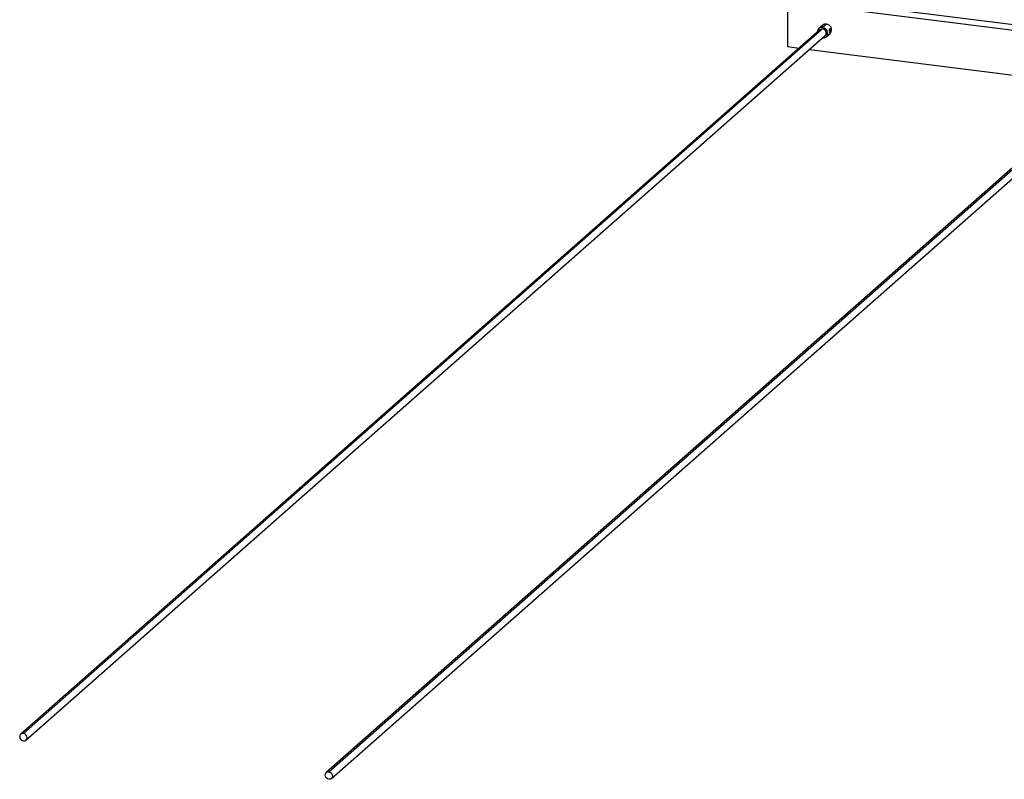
# Paper-space layout '_Dimétrica' of a CAD drawing. Header units: millimetres. Extents: x -198 to 1123, y -646 to 80.
# Tile 1 of 27: x -198 to 427, y -646 to -165. Entities that reach past the tile are written whole.
import ezdxf

# ---------------------------------------------------------------- set-up
doc = ezdxf.new("R2010")
doc.units = ezdxf.units.MM

psp = doc.layouts.new('_Dimétrica')

# ---------------------------------------------------------------- linework, layer by layer
at = {"color": 7, "linetype": 'Continuous', "lineweight": 25}
for p, q in [((288.97, -153.37), (288.97, -181.66)), ((532.18, -184.02), (288.97, -153.37)), ((535.71, -180.9), (292.5, -150.26)), ((311.44, -168.02), (308.97, -170.2)), ((313.76, -167.34), (311.28, -169.52)), ((309.63, -170.95), (-197.01, -617.76)), ((-195.36, -617.28), (311.28, -170.47)), ((-193.71, -621.51), (312.94, -174.7)), ((313.6, -175.45), (316.01, -173.32)), ((315.69, -173.29), (315.96, -173.32)), ((315.83, -170.38), (316.15, -170.42)), ((316.03, -172.29), (316.15, -172.3)), ((316.34, -170.34), (316.06, -170.31)), ((288.97, -181.66), (296.42, -182.6)), ((303.03, -183.43), (490.05, -206.99)), ((503.26, -195.34), (-3.38, -642.16)), ((-1.73, -641.68), (504.91, -194.86)), ((-0.07, -645.91), (506.57, -199.09))]:
    psp.add_line(p, q, dxfattribs=at)
at = {"color": 7, "linetype": 'Continuous', "lineweight": 25, "flags": 128}
for points in [[(311.28, -170.47), (310.39, -170.53), (309.63, -170.95)], [(311.28, -170.47), (310.39, -170.53), (309.63, -170.95)], [(311.28, -176.12), (312.4, -176.06), (313.39, -175.62), (314.12, -174.83), (314.51, -173.8), (314.51, -172.66), (314.12, -171.53), (313.39, -170.56), (312.4, -169.86), (311.28, -169.52)], [(316.15, -170.42), (315.94, -170.7), (315.77, -171.16), (315.66, -171.72), (315.62, -172.3), (315.66, -172.81), (315.77, -173.16), (315.94, -173.32), (316.15, -173.25)], [(316.15, -171.36), (316.08, -171.46), (316.02, -171.61), (315.98, -171.8), (315.97, -171.99), (315.98, -172.16), (316.02, -172.28), (316.08, -172.33), (316.15, -172.3)], [(316.15, -173.25), (316.35, -172.96), (316.52, -172.5), (316.64, -171.94), (316.68, -171.36), (316.64, -170.86), (316.52, -170.5), (316.35, -170.35), (316.15, -170.42)], [(316.15, -172.3), (316.22, -172.21), (316.27, -172.06), (316.31, -171.87), (316.32, -171.68), (316.31, -171.51), (316.27, -171.39), (316.22, -171.34), (316.15, -171.36)], [(-195.36, -617.28), (-196.25, -617.35), (-197.01, -617.76), (-197.52, -618.46), (-197.7, -619.34), (-197.52, -620.27), (-197.01, -621.1), (-196.25, -621.7), (-195.36, -622)], [(-195.36, -622), (-194.46, -621.93), (-193.71, -621.51), (-193.2, -620.81), (-193.02, -619.93), (-193.2, -619.01), (-193.71, -618.18), (-194.46, -617.57), (-195.36, -617.28)], [(-1.73, -646.39), (-2.62, -646.1), (-3.38, -645.49), (-3.89, -644.66), (-4.07, -643.74), (-3.89, -642.86), (-3.38, -642.16), (-2.62, -641.74), (-1.73, -641.68)], [(-1.73, -641.68), (-0.83, -641.97), (-0.07, -642.58), (0.43, -643.4), (0.61, -644.33), (0.43, -645.21), (-0.07, -645.91), (-0.83, -646.32), (-1.73, -646.39)]]:
    psp.add_lwpolyline(points, dxfattribs=at)
at = {"color": 7, "linetype": 'Continuous', "lineweight": 25}
for centre, radius, start, end in [((313.33, -170.2), 2.89, 81.5706, 130.9322), ((313.46, -170.89), 3.56, 323.36095, 85.25333), ((310.87, -172.35), 2.86, 81.6897, 180.46657), ((311.06, -172.99), 2.53, 317.68167, 85.00288)]:
    psp.add_arc(centre, radius, start, end, dxfattribs=at)
for points, knots in [([(315.61, -171.87), (315.61, -171.82), (315.61, -171.57), (315.61, -171.12), (315.65, -170.72), (315.73, -170.49), (315.8, -170.41), (315.83, -170.38)], [0, 0, 0, 0, 0.080292, 0.386902, 0.692922, 0.847464, 1, 1, 1, 1]), ([(315.69, -173.28), (315.68, -173.28), (315.64, -173.29), (315.61, -173.18), (315.61, -172.93), (315.61, -172.8)], [0, 0, 0, 0, 0.042242, 0.522444, 1, 1, 1, 1]), ([(315.83, -170.38), (315.87, -170.35), (315.94, -170.3), (316.02, -170.31), (316.06, -170.31)], [0, 0, 0, 0, 0.543765, 1, 1, 1, 1]), ([(316.59, -170.85), (316.59, -170.85), (316.63, -170.91), (316.66, -171.1), (316.69, -171.36), (316.66, -171.65), (316.62, -171.84), (316.59, -171.94)], [0, 0, 0, 0, 0.002134, 0.25312, 0.502155, 0.751382, 1, 1, 1, 1])]:
    psp.add_open_spline(points, degree=3, knots=knots, dxfattribs=at)

doc.saveas('drawing.dxf')
